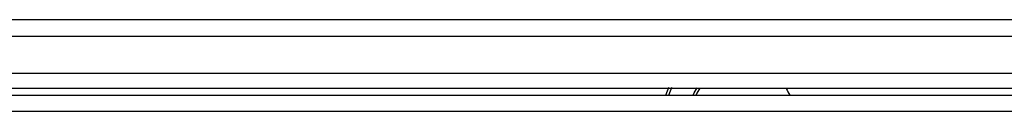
# Model space of a CAD drawing. Header units: millimetres. Extents: x 14 to 274, y 0 to 191.
# Tile 11 of 59: x 33.705 to 40.905, y 98.714 to 99.382. Entities that reach past the tile are written whole.
import ezdxf

# ---------------------------------------------------------------- set-up
doc = ezdxf.new("R2010")
doc.units = ezdxf.units.MM
doc.layers.add('134.136_BW4_CTM-', color=7, linetype='Continuous')
doc.layers.add('Standard', color=7, linetype='Continuous')

# ---------------------------------------------------------------- blocks, each defined once
blk = doc.blocks.new('SE3')
at = {"layer": '134.136_BW4_CTM-', "color": 7, "linetype": 'Continuous'}
for p, q in [((57.886, 59.9902), (2.246, 59.9902)), ((2.246, 59.8702), (57.886, 59.8702)), ((58.006, 59.5982), (2.126, 59.5982)), ((2.126, 59.4902), (58.006, 59.4902)), ((0.724, 59.4402), (59.368, 59.4402)), ((2.106, 59.3222), (57.986, 59.3222))]:
    blk.add_line(p, q, dxfattribs=at)
for centre, radius, start, end in [((12.1811, 59.1958), 0.7692, 157.13056, 161.27981), ((12.1872, 59.1849), 0.5745, 147.80926, 153.4606), ((29.2607, 68.643), 19.2457, 208.40015, 208.56978)]:
    blk.add_arc(centre, radius, start, end, dxfattribs=at)
for points in [[(11.4942, 59.4945), (11.4868, 59.4775), (11.48, 59.4603), (11.4738, 59.4427)], [(11.6538, 59.444), (11.6619, 59.4606), (11.6708, 59.4768), (11.6804, 59.4927)]]:
    blk.add_open_spline(points, degree=3, dxfattribs=at)

msp = doc.modelspace()

# ---------------------------------------------------------------- block references
at = {"layer": 'Standard', "color": 7}
msp.add_blockref('SE3', (26.9776, 39.3918), dxfattribs=at)

doc.saveas('drawing.dxf')
